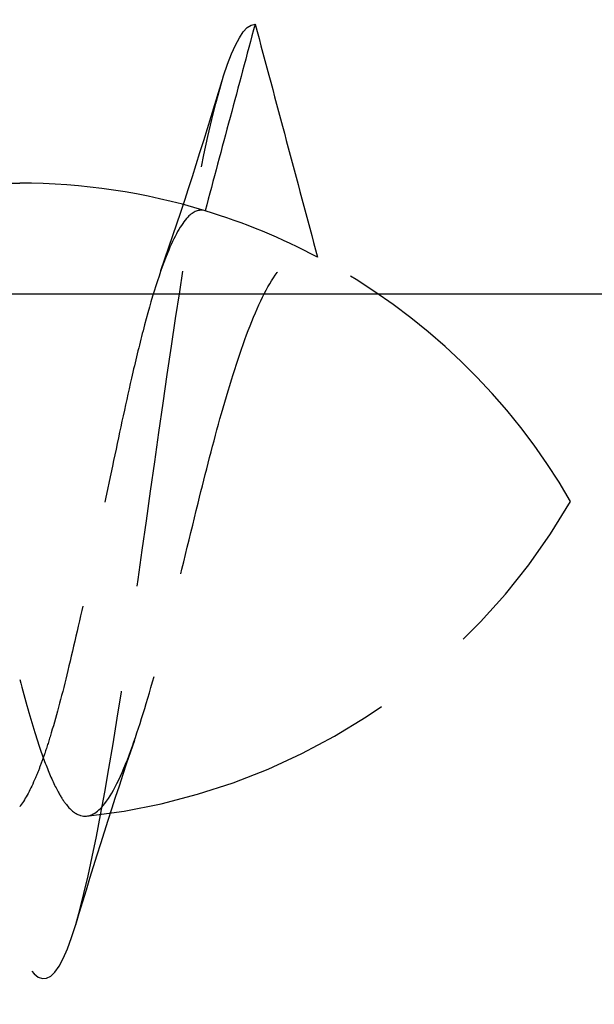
# Model space of a CAD drawing. Header units: millimetres. Extents: x -168 to 186, y -31 to 142.
# Tile 46 of 52: x 136.15 to 138.86, y 82.97 to 87.61. Entities that reach past the tile are written whole.
import ezdxf

# ---------------------------------------------------------------- set-up
doc = ezdxf.new("R2010")
doc.units = ezdxf.units.MM
doc.header["$LTSCALE"] = 10
doc.linetypes.add('ALLCAD_Strich', pattern=[0.2, 0.15, -0.05])
doc.layers.add('BESCH_KONT_sich_schn_ansi_2d', color=40, linetype='Continuous')

msp = doc.modelspace()

# ---------------------------------------------------------------- linework, layer by layer
at = {"layer": 'BESCH_KONT_sich_schn_ansi_2d', "linetype": 'ALLCAD_Strich', "extrusion": (0, 1, 2.22045e-16)}
msp.add_line((135.4654, 86.8429), (136.1549, 86.8429), dxfattribs=at)
at = {"layer": 'BESCH_KONT_sich_schn_ansi_2d', "linetype": 'Continuous', "extrusion": (0, 1, 2.22045e-16)}
msp.add_line((141.2859, 86.3201), (135.2441, 86.3201), dxfattribs=at)
at = {"layer": 'BESCH_KONT_sich_schn_ansi_2d', "linetype": 'ALLCAD_Strich'}
for centre, start, end in [((136.1549, 83.8429), 73.0549, 90), ((136.1549, 83.8429), 62.0809, 73.0549), ((136.1549, 83.8429), 30, 62.0809), ((136.1549, 86.8429), 276.0328, 330)]:
    msp.add_arc(centre, 3, start, end, dxfattribs=at)
for points, knots in [([(121.2651, 87.5929), (121.3698, 87.5929), (121.4745, 87.1997), (121.5792, 86.586), (121.6839, 85.9723), (121.7886, 85.138), (121.8932, 84.4598), (121.9979, 83.7816), (122.1026, 83.2595), (122.2073, 83.1266), (122.312, 82.9937), (122.4167, 83.2499), (122.5214, 83.781), (122.6261, 84.312), (122.7308, 85.1179), (122.8354, 85.8368), (122.9401, 86.5557), (123.0448, 87.1876), (123.1495, 87.4494), (123.2542, 87.7111), (123.3589, 87.6026), (123.4636, 87.1724), (123.5683, 86.7423), (123.6729, 85.9905), (123.7776, 85.2543), (123.8823, 84.5181), (123.987, 83.7975), (124.0917, 83.4156), (124.1964, 83.0338), (124.3011, 82.9908), (124.4058, 83.3058), (124.5105, 83.6209), (124.6151, 84.2941), (124.7198, 85.0234), (124.8245, 85.7527), (124.9292, 86.5382), (125.0339, 87.0276), (125.1386, 87.5169), (125.2433, 87.7101), (125.348, 87.5205), (125.4527, 87.3309), (125.5573, 86.7585), (125.662, 86.06), (125.7667, 85.3616), (125.8714, 84.5371), (125.9761, 83.9563), (126.0808, 83.3755), (126.1855, 83.0385), (126.2902, 83.0964), (126.3949, 83.1542), (126.4995, 83.6071), (126.6042, 84.2517), (126.7089, 84.8964), (126.8136, 85.7328), (126.9183, 86.3859), (127.023, 87.039), (127.1277, 87.5087), (127.2324, 87.5845), (127.3371, 87.6602), (127.4417, 87.3418), (127.5464, 86.7722), (127.6511, 86.2026), (127.7558, 85.3818), (127.8605, 84.6778), (127.9652, 83.9738), (128.0699, 83.3869), (128.1746, 83.18), (128.2793, 82.9732), (128.3839, 83.1467), (128.4886, 83.6225), (128.5933, 84.0983), (128.698, 84.8766), (128.8027, 85.6082), (128.9074, 86.3398), (129.0121, 87.0248), (129.1168, 87.356), (129.2215, 87.6871), (129.3261, 87.6643), (129.4308, 87.2979), (129.5355, 86.9315), (129.6402, 86.2214), (129.7449, 85.4861), (129.8496, 84.7508), (129.9542, 83.9904), (130.059, 83.5459), (130.1637, 83.1013), (130.2683, 82.9728), (130.373, 83.2176), (130.4777, 83.4625), (130.5824, 84.0812), (130.6871, 84.7959), (130.7918, 85.5106), (130.8964, 86.3214), (131.0011, 86.8648), (131.1059, 87.4082), (131.2105, 87.6839), (131.3152, 87.5685), (131.4199, 87.4531), (131.5246, 86.9463), (131.6293, 86.2757), (131.734, 85.6051), (131.8386, 84.7704), (131.9433, 84.1461), (132.0481, 83.5218), (132.1527, 83.1081), (132.2574, 83.0901), (132.3621, 83.0722), (132.4668, 83.4505), (132.5715, 84.055), (132.6762, 84.6595), (132.7808, 85.4905), (132.8855, 86.1751), (132.9903, 86.8598), (133.0949, 87.3981), (133.1996, 87.5488), (133.3043, 87.6994), (133.409, 87.4621), (133.5137, 86.9436), (133.6184, 86.4251), (133.723, 85.6251), (133.8277, 84.9025), (133.9325, 84.18), (134.0371, 83.535), (134.1418, 83.2565), (134.2465, 82.978), (134.3512, 83.0666), (134.4559, 83.4821), (134.5606, 83.8975), (134.6652, 84.6402), (134.7699, 85.3769), (134.8746, 86.1135), (134.9793, 86.8442), (135.084, 87.2412), (135.1887, 87.6383), (135.2934, 87.7013), (135.3981, 87.4026), (135.5028, 87.104), (135.6074, 86.443), (135.7121, 85.7164), (135.8168, 84.9899), (135.9215, 84.1976), (136.0262, 83.695), (136.1309, 83.1925), (136.2355, 82.9801), (136.3403, 83.1521), (136.445, 83.3241), (136.5496, 83.8812), (136.6543, 84.5739), (136.759, 85.2667), (136.8637, 86.0955), (136.9684, 86.6863), (137.0673, 87.2445), (137.1662, 87.59), (137.2651, 87.5926)], [0, 0, 0, 0, 0.986665, 0.986665, 0.986665, 1.973329, 1.973329, 1.973329, 2.959994, 2.959994, 2.959994, 3.946659, 3.946659, 3.946659, 4.933323, 4.933323, 4.933323, 5.919988, 5.919988, 5.919988, 6.906653, 6.906653, 6.906653, 7.893318, 7.893318, 7.893318, 8.879982, 8.879982, 8.879982, 9.866647, 9.866647, 9.866647, 10.853312, 10.853312, 10.853312, 11.839976, 11.839976, 11.839976, 12.826641, 12.826641, 12.826641, 13.813306, 13.813306, 13.813306, 14.79997, 14.79997, 14.79997, 15.786635, 15.786635, 15.786635, 16.7733, 16.7733, 16.7733, 17.759965, 17.759965, 17.759965, 18.746629, 18.746629, 18.746629, 19.733294, 19.733294, 19.733294, 20.719959, 20.719959, 20.719959, 21.706623, 21.706623, 21.706623, 22.693288, 22.693288, 22.693288, 23.679953, 23.679953, 23.679953, 24.666617, 24.666617, 24.666617, 25.653282, 25.653282, 25.653282, 26.639947, 26.639947, 26.639947, 27.626611, 27.626611, 27.626611, 28.613276, 28.613276, 28.613276, 29.599941, 29.599941, 29.599941, 30.586606, 30.586606, 30.586606, 31.57327, 31.57327, 31.57327, 32.559935, 32.559935, 32.559935, 33.5466, 33.5466, 33.5466, 34.533264, 34.533264, 34.533264, 35.519929, 35.519929, 35.519929, 36.506594, 36.506594, 36.506594, 37.493258, 37.493258, 37.493258, 38.479923, 38.479923, 38.479923, 39.466588, 39.466588, 39.466588, 40.453253, 40.453253, 40.453253, 41.439917, 41.439917, 41.439917, 42.426582, 42.426582, 42.426582, 43.413247, 43.413247, 43.413247, 44.399911, 44.399911, 44.399911, 45.386576, 45.386576, 45.386576, 46.373241, 46.373241, 46.373241, 47.359905, 47.359905, 47.359905, 48.34657, 48.34657, 48.34657, 49.333235, 49.333235, 49.333235, 50.265465, 50.265465, 50.265465, 50.265465]), ([(137.2651, 87.5926), (137.2258, 87.446), (137.1865, 87.2994), (137.1079, 87.0061), (137.0686, 86.8594), (137.0293, 86.7127)], [0.0000027, 0.0000027, 0.0000027, 0.0000027, 0.04554197, 0.04554197, 0.09110649, 0.09110649, 0.09110649, 0.09110649]), ([(137.2651, 87.5926), (137.3142, 87.4095), (137.3633, 87.2264), (137.4614, 86.8601), (137.5105, 86.6769), (137.5596, 86.4937)], [-0.1137832, -0.1137832, -0.1137832, -0.1137832, -0.0569094, -0.0569094, -0.0000145, -0.0000145, -0.0000145, -0.0000145]), ([(137.0293, 86.7127), (137.0037, 86.7205), (136.9785, 86.7121), (136.9214, 86.6579), (136.8898, 86.6031), (136.8171, 86.4303), (136.7764, 86.3012), (136.7181, 86.0769), (136.7001, 86.0019), (136.6521, 85.7923), (136.6224, 85.6524), (136.5516, 85.3152), (136.5106, 85.1181), (136.4398, 84.794), (136.4108, 84.6647), (136.3558, 84.4379), (136.33, 84.3395), (136.2935, 84.2183), (136.2832, 84.1859), (136.2649, 84.1323), (136.2569, 84.1102), (136.2409, 84.0684), (136.2329, 84.0487), (136.2016, 83.9772), (136.1783, 83.9349), (136.1549, 83.9041)], [0.0000023, 0.0000023, 0.0000023, 0.0000023, 0.0367608, 0.0367608, 0.0831189, 0.0831189, 0.1415415, 0.1415415, 0.1682028, 0.1682028, 0.2126101, 0.2126101, 0.2723592, 0.2723592, 0.3151666, 0.3151666, 0.3536218, 0.3536218, 0.3687214, 0.3687214, 0.3802722, 0.3802722, 0.3918274, 0.3918274, 0.4251838, 0.4251838, 0.4251838, 0.4251838]), ([(136.1547, 84.504), (136.1799, 84.4069), (136.2052, 84.318), (136.2477, 84.1849), (136.2649, 84.1357), (136.3001, 84.046), (136.3181, 84.0064), (136.349, 83.9502), (136.3619, 83.9304), (136.397, 83.886), (136.4194, 83.8686), (136.4773, 83.852), (136.5129, 83.868), (136.5923, 83.9604), (136.635, 84.0486), (136.7174, 84.2742), (136.7562, 84.4015), (136.8177, 84.6227), (136.8394, 84.704), (136.9062, 84.9634), (136.9505, 85.1497), (137.0322, 85.4804), (137.0686, 85.6229), (137.1477, 85.9029), (137.19, 86.0357), (137.2777, 86.2653), (137.3221, 86.3584), (137.4015, 86.4655), (137.4351, 86.4938), (137.4993, 86.5134), (137.5291, 86.5099), (137.5596, 86.4937)], [0.0000265, 0.0000265, 0.0000265, 0.0000265, 0.0359773, 0.0359773, 0.0607199, 0.0607199, 0.0867142, 0.0867142, 0.1050747, 0.1050747, 0.1366619, 0.1366619, 0.1853837, 0.1853837, 0.2450878, 0.2450878, 0.2968945, 0.2968945, 0.3246024, 0.3246024, 0.3819484, 0.3819484, 0.4269515, 0.4269515, 0.4761297, 0.4761297, 0.5269476, 0.5269476, 0.5631117, 0.5631117, 0.5933457, 0.5933457, 0.5933457, 0.5933457])]:
    msp.add_open_spline(points, degree=3, knots=knots, dxfattribs=at)
for points in [[(136.8209, 86.4307), (136.9232, 86.7219), (137.0182, 87.0241), (137.11, 87.3263)], [(136.6958, 84.2163), (136.5975, 83.9319), (136.5062, 83.639), (136.4177, 83.3459)], [(136.1549, 83.9041), (136.1549, 83.9039), (136.1548, 83.9037), (136.1547, 83.9036)]]:
    msp.add_open_spline(points, degree=3, dxfattribs=at)

doc.saveas('drawing.dxf')
